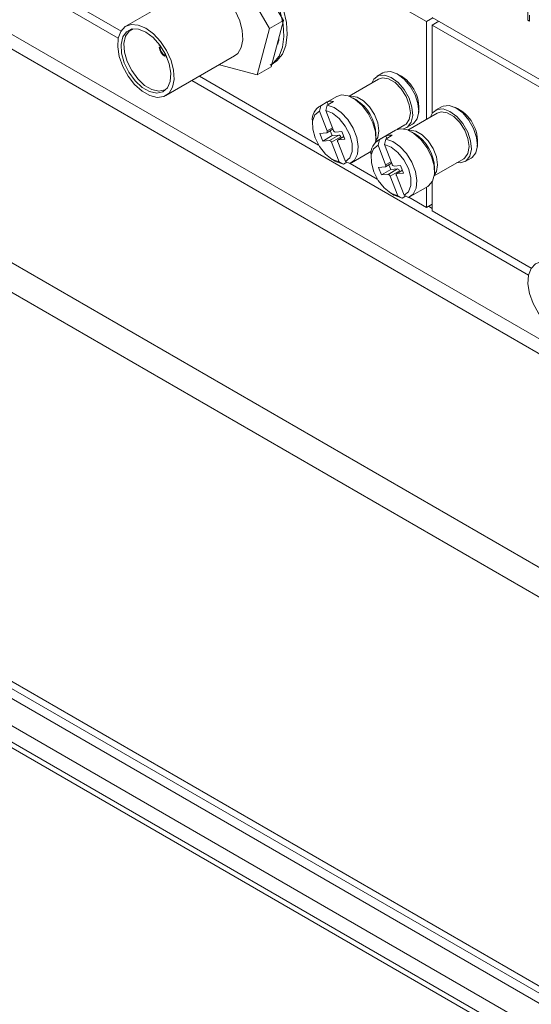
# Model space of a CAD drawing. Header units: millimetres. Extents: x 0 to 1118, y 0 to 864.
# Tile 5 of 256: x 215 to 231, y 163 to 192. Entities that reach past the tile are written whole.
import ezdxf

# ---------------------------------------------------------------- set-up
doc = ezdxf.new("R2010")
doc.units = ezdxf.units.MM

msp = doc.modelspace()

# ---------------------------------------------------------------- linework, layer by layer
at = {"color": 7, "linetype": 'Continuous', "lineweight": 15}
for p, q in [((201.848, 207.186), (227.48, 192.389)), ((223.174, 192.423), (222.157, 194.186)), ((222.752, 192.179), (221.734, 193.942)), ((216.152, 193.335), (218.28, 192.107)), ((220.495, 193.444), (218.427, 192.25)), ((215.927, 193.206), (218.197, 191.896)), ((312.491, 116.24), (179.684, 192.908)), ((230.533, 192.433), (230.533, 192.841)), ((179.818, 192.611), (312.625, 115.943)), ((222.752, 192.179), (223.174, 192.423)), ((222.802, 191.033), (223.174, 192.423)), ((227.675, 192.501), (227.48, 192.389)), ((227.48, 192.389), (227.48, 189.447)), ((227.657, 192.511), (249.46, 179.925)), ((227.657, 192.287), (227.852, 192.399)), ((227.834, 192.409), (227.834, 192.389)), ((230.583, 192.404), (230.533, 192.433)), ((230.583, 192.587), (230.583, 192.404)), ((180.194, 192.093), (312.193, 115.892)), ((222.379, 190.789), (222.752, 192.179)), ((227.657, 192.287), (227.657, 189.627)), ((227.657, 192.287), (249.46, 179.7)), ((223.032, 191.834), (223.019, 191.845)), ((219.43, 191.679), (219.435, 191.704)), ((219.457, 191.664), (219.43, 191.679)), ((219.43, 191.618), (219.478, 191.645)), ((219.457, 191.602), (219.43, 191.618)), ((219.458, 191.673), (219.457, 191.664)), ((219.502, 191.609), (219.457, 191.602)), ((223.006, 191.712), (222.988, 191.728)), ((311.839, 115.279), (179.84, 191.481)), ((219.587, 191.377), (219.607, 191.402)), ((219.587, 191.377), (219.587, 191.346)), ((219.635, 191.373), (219.587, 191.346)), ((219.633, 190.161), (221.701, 191.355)), ((219.64, 191.346), (219.64, 191.315)), ((219.64, 191.346), (219.649, 191.343)), ((219.666, 191.306), (219.64, 191.315)), ((179.84, 190.987), (311.839, 114.785)), ((221.247, 191.093), (222.379, 190.789)), ((222.379, 190.789), (222.802, 191.033)), ((222.82, 191.102), (222.876, 191.134)), ((311.943, 114.556), (179.944, 190.758)), ((220.417, 190.614), (230.558, 184.76)), ((220.642, 190.743), (224.233, 188.67)), ((226.041, 190.657), (225.155, 190.146)), ((226.171, 190.847), (225.992, 190.743)), ((180.267, 190.571), (312.266, 114.37)), ((224.778, 190.14), (224.247, 189.834)), ((224.921, 190.184), (224.778, 190.14)), ((225.355, 190.041), (225.266, 190.092)), ((224.299, 189.858), (224.256, 189.692)), ((224.494, 189.97), (224.299, 189.858)), ((224.447, 189.709), (224.49, 189.875)), ((224.685, 189.988), (224.49, 189.875)), ((224.494, 189.97), (224.523, 189.894)), ((227.939, 189.827), (227.759, 189.723)), ((224.256, 189.692), (224.486, 189.099)), ((224.677, 189.116), (224.447, 189.709)), ((227.809, 189.637), (226.922, 189.125)), ((224.045, 189.386), (224.045, 189.284)), ((224.479, 189.041), (224.664, 189.148)), ((226.688, 189.164), (226.545, 189.12)), ((226.589, 189.141), (226.835, 189.283)), ((226.657, 189.16), (226.63, 189.165)), ((226.885, 189.197), (227.064, 189.3)), ((224.469, 189.038), (224.27, 189.021)), ((224.27, 189.021), (224.359, 188.793)), ((224.642, 188.956), (224.359, 188.793)), ((224.558, 188.811), (224.841, 188.974)), ((224.585, 189.102), (224.642, 188.956)), ((224.901, 188.92), (224.618, 188.757)), ((224.642, 188.956), (224.841, 188.974)), ((224.936, 189.08), (224.737, 189.062)), ((224.993, 188.934), (224.817, 188.832)), ((224.826, 188.834), (225.025, 188.852)), ((224.901, 188.92), (224.914, 188.888)), ((225.025, 188.852), (224.936, 189.08)), ((225.957, 188.895), (225.957, 188.997)), ((226.545, 189.12), (226.015, 188.813)), ((226.067, 188.838), (226.023, 188.671)), ((226.261, 188.95), (226.067, 188.838)), ((226.215, 188.688), (226.258, 188.855)), ((226.453, 188.967), (226.258, 188.855)), ((226.261, 188.95), (226.291, 188.874)), ((227.122, 189.02), (227.034, 189.071)), ((224.359, 188.793), (224.558, 188.811)), ((224.618, 188.757), (224.848, 188.164)), ((225.039, 188.181), (224.809, 188.774)), ((225.948, 188.771), (225.975, 188.786)), ((226.023, 188.671), (226.253, 188.078)), ((226.445, 188.095), (226.215, 188.688)), ((224.647, 188.24), (224.736, 188.189)), ((225.225, 188.141), (225.755, 188.447)), ((225.812, 188.366), (225.812, 188.264)), ((227.716, 187.75), (228.603, 188.262)), ((228.652, 188.176), (228.832, 188.28)), ((224.848, 188.164), (224.981, 188.1)), ((225.085, 188.159), (224.981, 188.1)), ((225.173, 188.117), (225.039, 188.181)), ((225.184, 188.121), (226.001, 187.649)), ((226.237, 188.018), (226.038, 188)), ((226.038, 188), (226.126, 187.772)), ((226.246, 188.021), (226.432, 188.128)), ((226.326, 187.79), (226.608, 187.953)), ((226.353, 188.082), (226.409, 187.935)), ((226.409, 187.935), (226.608, 187.953)), ((226.704, 188.06), (226.505, 188.042)), ((226.792, 187.832), (226.704, 188.06)), ((227.725, 187.874), (227.725, 187.976)), ((228.522, 188.136), (228.398, 188.144)), ((226.409, 187.935), (226.126, 187.772)), ((226.126, 187.772), (226.326, 187.79)), ((226.669, 187.9), (226.386, 187.736)), ((226.386, 187.736), (226.616, 187.144)), ((226.807, 187.161), (226.577, 187.754)), ((226.761, 187.913), (226.584, 187.811)), ((226.593, 187.814), (226.792, 187.832)), ((226.669, 187.9), (226.681, 187.867)), ((226.992, 187.12), (227.523, 187.426)), ((227.48, 187.402), (227.48, 186.795)), ((227.657, 187.568), (227.657, 186.693)), ((226.415, 187.22), (226.504, 187.169)), ((226.616, 187.144), (226.749, 187.079)), ((226.853, 187.139), (226.749, 187.079)), ((226.941, 187.096), (226.807, 187.161)), ((226.952, 187.101), (227.48, 186.795)), ((227.657, 186.897), (227.48, 186.795)), ((227.539, 186.829), (227.657, 186.761)), ((227.657, 186.693), (230.641, 184.971))]:
    msp.add_line(p, q, dxfattribs=at)
at = {"color": 9, "linetype": 'Continuous', "lineweight": 15}
for p, q in [((249.46, 172.107), (201.623, 199.723)), ((249.46, 171.661), (201.482, 199.358)), ((249.46, 165.227), (197.949, 194.963)), ((249.46, 164.334), (197.666, 194.234)), ((224.486, 189.099), (224.647, 189.192)), ((224.994, 188.932), (224.826, 188.834)), ((226.253, 188.078), (226.415, 188.172)), ((226.762, 187.911), (226.593, 187.814))]:
    msp.add_line(p, q, dxfattribs=at)
at = {"color": 7, "linetype": 'Continuous', "lineweight": 15, "flags": 128}
for points in [[(220.792, 194.515), (221.028, 194.598), (221.3, 194.596), (221.595, 194.511), (221.898, 194.345), (222.196, 194.107), (222.475, 193.808), (222.722, 193.461), (222.924, 193.083), (223.074, 192.692), (223.163, 192.305), (223.187, 191.942), (223.146, 191.618), (223.042, 191.35), (222.878, 191.149), (222.777, 191.077)], [(220.891, 194.572), (221.127, 194.655), (221.399, 194.654), (221.694, 194.568), (221.997, 194.402), (222.295, 194.164), (222.574, 193.865), (222.821, 193.518), (223.023, 193.14), (223.173, 192.749), (223.262, 192.362), (223.286, 191.999), (223.245, 191.675), (223.141, 191.407), (222.977, 191.206), (222.876, 191.134)], [(221.701, 191.355), (221.795, 191.429), (221.902, 191.606), (221.949, 191.841), (221.933, 192.118), (221.856, 192.416), (221.722, 192.712), (221.542, 192.985), (221.328, 193.215), (221.098, 193.385)], [(219.03, 192.191), (219.26, 192.021), (219.473, 191.791), (219.653, 191.518), (219.787, 191.222), (219.865, 190.924), (219.881, 190.647), (219.834, 190.412), (219.727, 190.235), (219.568, 190.131), (219.37, 190.106), (219.146, 190.163), (218.914, 190.297), (218.69, 190.498), (218.492, 190.752), (218.333, 191.04), (218.226, 191.34), (218.179, 191.63), (218.195, 191.888), (218.273, 192.096), (218.407, 192.238), (218.587, 192.303), (218.8, 192.287), (219.03, 192.191)], [(219.03, 192.074), (218.808, 192.164), (218.606, 192.168), (218.442, 192.087), (218.33, 191.927), (218.28, 191.704), (218.297, 191.436), (218.379, 191.147), (218.518, 190.864), (218.704, 190.611), (218.918, 190.411), (219.142, 190.282), (219.356, 190.235), (219.542, 190.274), (219.681, 190.395), (219.763, 190.589), (219.78, 190.838), (219.73, 191.119), (219.618, 191.408), (219.454, 191.679), (219.252, 191.908), (219.03, 192.074)], [(218.642, 192.174), (218.527, 192.107), (218.417, 191.951), (218.368, 191.733), (218.385, 191.471), (218.465, 191.19), (218.601, 190.913), (218.782, 190.666), (218.991, 190.471), (219.21, 190.345), (219.419, 190.298), (219.6, 190.336), (219.668, 190.38)], [(225.837, 190.539), (225.9, 190.662), (226.037, 190.765), (226.217, 190.781), (226.421, 190.709), (226.627, 190.557), (226.812, 190.342), (226.957, 190.086), (227.046, 189.818), (227.069, 189.566), (227.023, 189.358), (226.914, 189.216), (226.788, 189.161)], [(226.041, 190.657), (226.157, 190.693), (226.341, 190.665), (226.536, 190.552), (226.719, 190.369), (226.868, 190.138), (226.965, 189.887), (226.999, 189.646), (226.965, 189.444), (226.868, 189.305), (226.835, 189.283)], [(226.171, 190.847), (226.216, 190.868), (226.396, 190.884), (226.6, 190.813), (226.806, 190.661), (226.992, 190.445), (227.137, 190.19), (227.225, 189.921), (227.248, 189.67), (227.203, 189.462), (227.094, 189.32), (227.064, 189.3)], [(225.948, 188.771), (225.954, 188.813), (225.942, 189.069), (225.865, 189.347), (225.729, 189.62), (225.547, 189.86), (225.338, 190.046), (225.123, 190.157), (224.921, 190.184)], [(224.49, 189.875), (224.702, 189.804), (224.916, 189.654), (225.113, 189.439), (225.273, 189.179), (225.381, 188.901), (225.426, 188.632), (225.404, 188.397), (225.317, 188.219), (225.173, 188.117)], [(227.604, 189.519), (227.668, 189.642), (227.804, 189.744), (227.984, 189.76), (228.188, 189.688), (228.394, 189.537), (228.58, 189.321), (228.725, 189.065), (228.813, 188.797), (228.836, 188.545), (228.791, 188.337), (228.682, 188.196), (228.522, 188.136), (228.522, 188.136)], [(227.939, 189.827), (227.984, 189.848), (228.164, 189.864), (228.368, 189.792), (228.574, 189.64), (228.759, 189.425), (228.904, 189.169), (228.993, 188.901), (229.016, 188.649), (228.97, 188.441), (228.862, 188.299), (228.832, 188.28)], [(224.256, 189.692), (224.123, 189.583), (224.053, 189.397), (224.054, 189.156), (224.125, 188.89), (224.259, 188.629), (224.439, 188.404), (224.643, 188.243), (224.848, 188.164)], [(225.039, 188.181), (225.172, 188.29), (225.242, 188.476), (225.241, 188.716), (225.17, 188.983), (225.036, 189.244), (224.856, 189.469), (224.652, 189.63), (224.447, 189.709)], [(227.809, 189.637), (227.925, 189.673), (228.108, 189.644), (228.303, 189.532), (228.486, 189.349), (228.636, 189.118), (228.733, 188.867), (228.767, 188.626), (228.733, 188.423), (228.636, 188.285), (228.603, 188.262)], [(227.523, 187.426), (227.548, 187.442), (227.665, 187.584), (227.721, 187.793), (227.71, 188.049), (227.633, 188.327), (227.496, 188.599), (227.315, 188.84), (227.106, 189.025), (226.89, 189.137), (226.688, 189.164)], [(224.469, 189.038), (224.476, 189.04), (224.482, 189.044), (224.487, 189.05), (224.49, 189.057), (224.491, 189.066), (224.491, 189.077), (224.489, 189.088), (224.486, 189.099)], [(224.826, 188.834), (224.819, 188.833), (224.813, 188.829), (224.808, 188.823), (224.805, 188.815), (224.804, 188.806), (224.804, 188.796), (224.806, 188.785), (224.809, 188.774)], [(226.258, 188.855), (226.469, 188.784), (226.684, 188.633), (226.881, 188.418), (227.041, 188.159), (227.149, 187.881), (227.194, 187.611), (227.172, 187.376), (227.084, 187.199), (226.941, 187.096)], [(226.023, 188.671), (225.891, 188.562), (225.821, 188.376), (225.822, 188.136), (225.893, 187.869), (226.027, 187.608), (226.206, 187.384), (226.411, 187.222), (226.616, 187.144)], [(226.807, 187.161), (226.94, 187.27), (227.009, 187.455), (227.009, 187.696), (226.937, 187.963), (226.804, 188.224), (226.624, 188.448), (226.42, 188.609), (226.215, 188.688)], [(225.755, 188.447), (225.78, 188.463), (225.823, 188.499)], [(224.981, 188.1), (224.77, 188.17), (224.736, 188.189)], [(226.237, 188.018), (226.244, 188.02), (226.25, 188.023), (226.255, 188.029), (226.258, 188.037), (226.259, 188.046), (226.259, 188.056), (226.257, 188.067), (226.253, 188.078)], [(226.593, 187.814), (226.586, 187.812), (226.58, 187.808), (226.576, 187.802), (226.573, 187.795), (226.571, 187.786), (226.572, 187.776), (226.574, 187.765), (226.577, 187.754)], [(226.749, 187.079), (226.538, 187.15), (226.504, 187.169)], [(231.392, 185.054), (231.622, 184.885), (231.835, 184.655), (232.015, 184.382), (232.149, 184.085), (232.227, 183.788), (232.242, 183.511), (232.195, 183.276), (232.088, 183.099), (231.93, 182.995), (231.731, 182.97), (231.508, 183.027), (231.275, 183.161), (231.052, 183.362), (230.853, 183.616), (230.695, 183.904), (230.588, 184.204), (230.541, 184.494), (230.556, 184.752), (230.634, 184.96), (230.768, 185.102), (230.948, 185.167), (231.161, 185.151), (231.392, 185.054)]]:
    msp.add_lwpolyline(points, dxfattribs=at)
at = {"color": 9, "linetype": 'Continuous', "lineweight": 15, "flags": 128}
for points in [[(225.17, 190.14), (225.209, 190.146), (225.392, 190.117), (225.587, 190.004), (225.77, 189.822), (225.919, 189.591), (226.017, 189.34), (226.051, 189.098), (226.017, 188.896), (225.951, 188.787)], [(226.937, 189.119), (226.976, 189.125), (227.16, 189.096), (227.355, 188.984), (227.538, 188.801), (227.687, 188.57), (227.785, 188.319), (227.818, 188.078), (227.785, 187.876), (227.718, 187.766)]]:
    msp.add_lwpolyline(points, dxfattribs=at)
at = {"color": 7, "linetype": 'Continuous', "lineweight": 15}
for centre, radius, start, end in [((221.769, 192.037), 1.279, 345.2969, 355.5236), ((219.845, 191.676), 0.42, 188.0025, 231.9975), ((219.814, 191.658), 0.362, 188.8838, 231.1162), ((226.128, 189.791), 1.127, 352.8537, 67.1409), ((224.687, 188.959), 1.271, 1.6882, 58.3065), ((224.508, 189.441), 0.466, 116.5952, 186.7359), ((224.623, 189.595), 0.397, 81.1052, 109.1139), ((227.896, 188.771), 1.127, 352.8537, 67.1409), ((224.748, 189.136), 0.0741, 195.4735, 261.3993), ((224.829, 188.9), 0.0741, 15.4735, 81.3993), ((226.276, 188.421), 0.466, 116.5952, 186.7359), ((226.391, 188.575), 0.397, 81.1052, 109.1139), ((226.455, 187.939), 1.271, 1.6882, 58.3065), ((224.547, 188.737), 0.0741, 15.4735, 81.3993), ((226.516, 188.115), 0.0741, 195.4735, 261.3993), ((226.597, 187.88), 0.0741, 15.4735, 81.3993), ((226.314, 187.717), 0.0741, 15.4735, 81.3993)]:
    msp.add_arc(centre, radius, start, end, dxfattribs=at)

doc.saveas('drawing.dxf')
